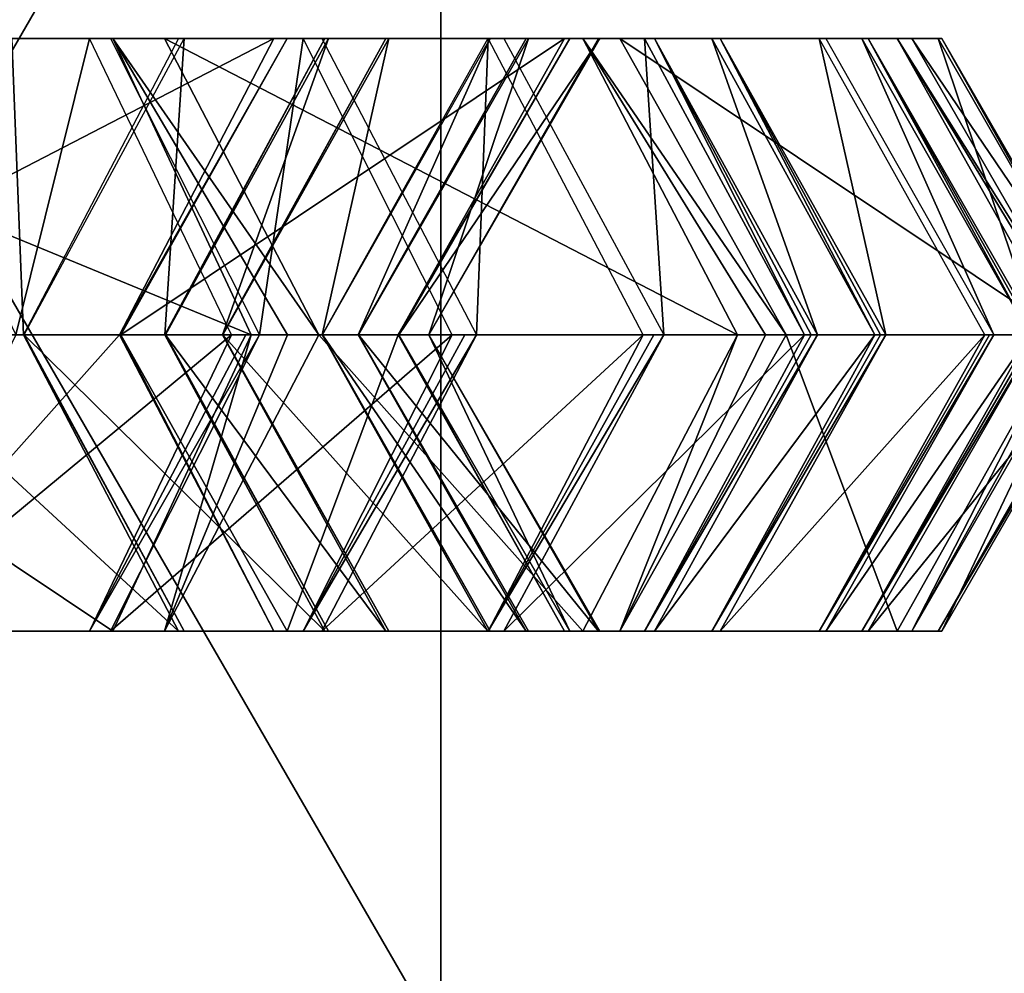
# Model space of a CAD drawing. Header units: millimetres. Extents: x -28.2 to 28.2, y -16.2 to 37.5.
# Tile 27 of 37: x 10.6 to 12.7, y 16.1 to 18.2. Entities that reach past the tile are written whole.
import ezdxf

# ---------------------------------------------------------------- set-up
doc = ezdxf.new("R2010")
doc.units = ezdxf.units.MM
doc.header["$LTSCALE"] = 65.185185
for name, color, linetype in [('10', 7, 'CONTINUOUS'), ('304', 7, 'CONTINUOUS'), ('305', 7, 'CONTINUOUS'), ('306', 7, 'CONTINUOUS'), ('307', 7, 'CONTINUOUS'), ('308', 7, 'CONTINUOUS'), ('309', 7, 'CONTINUOUS'), ('310', 7, 'CONTINUOUS'), ('311', 7, 'CONTINUOUS'), ('312', 7, 'CONTINUOUS'), ('313', 7, 'CONTINUOUS'), ('314', 7, 'CONTINUOUS'), ('315', 7, 'CONTINUOUS'), ('316', 7, 'CONTINUOUS'), ('317', 7, 'CONTINUOUS'), ('318', 7, 'CONTINUOUS'), ('319', 7, 'CONTINUOUS'), ('320', 7, 'CONTINUOUS'), ('321', 7, 'CONTINUOUS'), ('322', 7, 'CONTINUOUS'), ('323', 7, 'CONTINUOUS'), ('324', 7, 'CONTINUOUS'), ('325', 7, 'CONTINUOUS'), ('326', 7, 'CONTINUOUS'), ('327', 7, 'CONTINUOUS'), ('328', 7, 'CONTINUOUS'), ('329', 7, 'CONTINUOUS'), ('330', 7, 'CONTINUOUS'), ('331', 7, 'CONTINUOUS'), ('332', 7, 'CONTINUOUS'), ('333', 7, 'CONTINUOUS'), ('334', 7, 'CONTINUOUS'), ('335', 7, 'CONTINUOUS'), ('336', 7, 'CONTINUOUS'), ('337', 7, 'CONTINUOUS'), ('338', 7, 'CONTINUOUS'), ('339', 7, 'CONTINUOUS'), ('340', 7, 'CONTINUOUS'), ('341', 7, 'CONTINUOUS'), ('342', 7, 'CONTINUOUS'), ('343', 7, 'CONTINUOUS'), ('344', 7, 'CONTINUOUS'), ('345', 7, 'CONTINUOUS'), ('8', 7, 'CONTINUOUS')]:
    doc.layers.add(name, color=color, linetype=linetype)

msp = doc.modelspace()

# ---------------------------------------------------------------- linework, layer by layer
at = {"layer": '10', "color": 7, "linetype": 'CONTINUOUS'}
for points in [[(11.5, 19.8), (11.5, 16), (9.3037, 16, -6.7596), (11.5, 19.8)], [(9.3037, 19.8, -6.7596), (11.5, 19.8), (9.3037, 16, -6.7596), (9.3037, 19.8, -6.7596)]]:
    msp.add_3dface(points, dxfattribs=at)
at = {"layer": '304', "linetype": 'CONTINUOUS'}
for points in [[(10.7299, 18.1995, 6.6503), (10.1062, 18.1995, 6.2337), (10.2567, 18.1995, 7.3588), (10.7299, 18.1995, 6.6503)], [(10.5685, 17.55, 7.5671), (10.7299, 18.1995, 6.6503), (10.2567, 18.1995, 7.3588), (10.5685, 17.55, 7.5671)], [(10.7299, 18.1995, 6.6503), (10.5685, 17.55, 7.5671), (11.0417, 17.55, 6.8586), (10.7299, 18.1995, 6.6503)]]:
    msp.add_3dface(points, dxfattribs=at)
at = {"layer": '305', "linetype": 'CONTINUOUS'}
for points in [[(10.5685, 17.55, 7.5671), (10.2567, 16.9005, 7.3588), (11.0417, 17.55, 6.8586), (10.5685, 17.55, 7.5671)], [(11.0417, 17.55, 6.8586), (10.2567, 16.9005, 7.3588), (10.7299, 16.9005, 6.6503), (11.0417, 17.55, 6.8586)], [(10.2567, 16.9005, 7.3588), (9.633, 16.9005, 6.9422), (10.7299, 16.9005, 6.6503), (10.2567, 16.9005, 7.3588)], [(10.7299, 16.9005, 6.6503), (9.633, 16.9005, 6.9422), (10.1062, 16.9005, 6.2337), (10.7299, 16.9005, 6.6503)]]:
    msp.add_3dface(points, dxfattribs=at)
at = {"layer": '306', "linetype": 'CONTINUOUS'}
for points in [[(11.1027, 17.55, 6.7595), (10.7299, 16.9005, 6.6503), (10.7761, 16.9005, 6.5752), (11.1027, 17.55, 6.7595)], [(11.0731, 17.55, 6.8096), (10.7299, 16.9005, 6.6503), (11.1027, 17.55, 6.7595), (11.0731, 17.55, 6.8096)], [(11.0417, 17.55, 6.8586), (10.7299, 16.9005, 6.6503), (11.0731, 17.55, 6.8096), (11.0417, 17.55, 6.8586)], [(10.7761, 16.9005, 6.5752), (10.1062, 16.9005, 6.2337), (10.123, 16.9005, 6.2065), (10.7761, 16.9005, 6.5752)], [(10.7299, 16.9005, 6.6503), (10.1062, 16.9005, 6.2337), (10.7761, 16.9005, 6.5752), (10.7299, 16.9005, 6.6503)]]:
    msp.add_3dface(points, dxfattribs=at)
at = {"layer": '307', "linetype": 'CONTINUOUS'}
for points in [[(10.7761, 18.1995, 6.5752), (10.5454, 18.1995, 5.458), (10.123, 18.1995, 6.2065), (10.7761, 18.1995, 6.5752)], [(11.1986, 18.1995, 5.8266), (10.5454, 18.1995, 5.458), (10.7761, 18.1995, 6.5752), (11.1986, 18.1995, 5.8266)], [(11.1027, 17.55, 6.7595), (11.1986, 18.1995, 5.8266), (10.7761, 18.1995, 6.5752), (11.1027, 17.55, 6.7595)], [(11.1986, 18.1995, 5.8266), (11.1027, 17.55, 6.7595), (11.5251, 17.55, 6.011), (11.1986, 18.1995, 5.8266)]]:
    msp.add_3dface(points, dxfattribs=at)
at = {"layer": '308', "linetype": 'CONTINUOUS'}
for points in [[(11.5251, 17.55, 6.011), (10.7761, 16.9005, 6.5752), (11.1986, 16.9005, 5.8266), (11.5251, 17.55, 6.011)], [(11.1027, 17.55, 6.7595), (10.7761, 16.9005, 6.5752), (11.5251, 17.55, 6.011), (11.1027, 17.55, 6.7595)], [(11.1986, 16.9005, 5.8266), (10.123, 16.9005, 6.2065), (10.5454, 16.9005, 5.458), (11.1986, 16.9005, 5.8266)], [(10.7761, 16.9005, 6.5752), (10.123, 16.9005, 6.2065), (11.1986, 16.9005, 5.8266), (10.7761, 16.9005, 6.5752)]]:
    msp.add_3dface(points, dxfattribs=at)
at = {"layer": '309', "linetype": 'CONTINUOUS'}
for points in [[(11.5785, 17.55, 5.9075), (11.1986, 16.9005, 5.8266), (11.239, 16.9005, 5.7483), (11.5785, 17.55, 5.9075)], [(11.5528, 17.55, 5.9598), (11.1986, 16.9005, 5.8266), (11.5785, 17.55, 5.9075), (11.5528, 17.55, 5.9598)], [(11.5251, 17.55, 6.011), (11.1986, 16.9005, 5.8266), (11.5528, 17.55, 5.9598), (11.5251, 17.55, 6.011)], [(11.239, 16.9005, 5.7483), (10.5454, 16.9005, 5.458), (10.56, 16.9005, 5.4297), (11.239, 16.9005, 5.7483)], [(11.1986, 16.9005, 5.8266), (10.5454, 16.9005, 5.458), (11.239, 16.9005, 5.7483), (11.1986, 16.9005, 5.8266)]]:
    msp.add_3dface(points, dxfattribs=at)
at = {"layer": '310', "linetype": 'CONTINUOUS'}
for points in [[(10.5856, 17.55, 4.4923), (10.2205, 17.55, 5.2704), (10.56, 18.1995, 5.4297), (10.5856, 17.55, 4.4923)], [(10.9251, 18.1995, 4.6516), (10.5856, 17.55, 4.4923), (10.56, 18.1995, 5.4297), (10.9251, 18.1995, 4.6516)], [(11.239, 18.1995, 5.7483), (10.9251, 18.1995, 4.6516), (10.56, 18.1995, 5.4297), (11.239, 18.1995, 5.7483)], [(11.6041, 18.1995, 4.9702), (10.9251, 18.1995, 4.6516), (11.239, 18.1995, 5.7483), (11.6041, 18.1995, 4.9702)], [(11.5785, 17.55, 5.9075), (11.6041, 18.1995, 4.9702), (11.239, 18.1995, 5.7483), (11.5785, 17.55, 5.9075)], [(11.6041, 18.1995, 4.9702), (11.5785, 17.55, 5.9075), (11.9436, 17.55, 5.1294), (11.6041, 18.1995, 4.9702)]]:
    msp.add_3dface(points, dxfattribs=at)
at = {"layer": '311', "linetype": 'CONTINUOUS'}
for points in [[(10.2205, 17.55, 5.2704), (10.5856, 17.55, 4.4923), (10.9251, 16.9005, 4.6516), (10.2205, 17.55, 5.2704)], [(10.56, 16.9005, 5.4297), (10.2205, 17.55, 5.2704), (10.9251, 16.9005, 4.6516), (10.56, 16.9005, 5.4297)], [(11.9436, 17.55, 5.1294), (11.239, 16.9005, 5.7483), (11.6041, 16.9005, 4.9702), (11.9436, 17.55, 5.1294)], [(11.5785, 17.55, 5.9075), (11.239, 16.9005, 5.7483), (11.9436, 17.55, 5.1294), (11.5785, 17.55, 5.9075)], [(11.6041, 16.9005, 4.9702), (10.56, 16.9005, 5.4297), (10.9251, 16.9005, 4.6516), (11.6041, 16.9005, 4.9702)], [(11.239, 16.9005, 5.7483), (10.56, 16.9005, 5.4297), (11.6041, 16.9005, 4.9702), (11.239, 16.9005, 5.7483)]]:
    msp.add_3dface(points, dxfattribs=at)
at = {"layer": '312', "linetype": 'CONTINUOUS'}
for points in [[(10.9376, 16.9005, 4.6222), (10.5856, 17.55, 4.4923), (10.5864, 17.55, 4.4906), (10.9376, 16.9005, 4.6222)], [(10.9251, 16.9005, 4.6516), (10.5856, 17.55, 4.4923), (10.9376, 16.9005, 4.6222), (10.9251, 16.9005, 4.6516)], [(10.5871, 17.55, 4.4888), (10.9376, 16.9005, 4.6222), (10.5864, 17.55, 4.4906), (10.5871, 17.55, 4.4888)], [(11.989, 17.55, 5.0223), (11.6041, 16.9005, 4.9702), (11.6385, 16.9005, 4.8889), (11.989, 17.55, 5.0223)], [(11.9673, 17.55, 5.0763), (11.6041, 16.9005, 4.9702), (11.989, 17.55, 5.0223), (11.9673, 17.55, 5.0763)], [(11.9436, 17.55, 5.1294), (11.6041, 16.9005, 4.9702), (11.9673, 17.55, 5.0763), (11.9436, 17.55, 5.1294)], [(11.6385, 16.9005, 4.8889), (10.9251, 16.9005, 4.6516), (10.9376, 16.9005, 4.6222), (11.6385, 16.9005, 4.8889)], [(11.6041, 16.9005, 4.9702), (10.9251, 16.9005, 4.6516), (11.6385, 16.9005, 4.8889), (11.6041, 16.9005, 4.9702)]]:
    msp.add_3dface(points, dxfattribs=at)
at = {"layer": '313', "linetype": 'CONTINUOUS'}
for points in [[(10.8955, 17.55, 3.6785), (10.5871, 17.55, 4.4888), (10.9376, 18.1995, 4.6222), (10.8955, 17.55, 3.6785)], [(11.246, 18.1995, 3.8119), (10.8955, 17.55, 3.6785), (10.9376, 18.1995, 4.6222), (11.246, 18.1995, 3.8119)], [(11.6385, 18.1995, 4.8889), (11.246, 18.1995, 3.8119), (10.9376, 18.1995, 4.6222), (11.6385, 18.1995, 4.8889)], [(11.9469, 18.1995, 4.0786), (11.246, 18.1995, 3.8119), (11.6385, 18.1995, 4.8889), (11.9469, 18.1995, 4.0786)], [(11.989, 17.55, 5.0223), (11.9469, 18.1995, 4.0786), (11.6385, 18.1995, 4.8889), (11.989, 17.55, 5.0223)], [(11.9469, 18.1995, 4.0786), (11.989, 17.55, 5.0223), (12.2974, 17.55, 4.212), (11.9469, 18.1995, 4.0786)]]:
    msp.add_3dface(points, dxfattribs=at)
at = {"layer": '314', "linetype": 'CONTINUOUS'}
for points in [[(10.9376, 16.9005, 4.6222), (10.5871, 17.55, 4.4888), (11.246, 16.9005, 3.8119), (10.9376, 16.9005, 4.6222)], [(10.5871, 17.55, 4.4888), (10.8955, 17.55, 3.6785), (11.246, 16.9005, 3.8119), (10.5871, 17.55, 4.4888)], [(11.989, 17.55, 5.0223), (11.6385, 16.9005, 4.8889), (12.2974, 17.55, 4.212), (11.989, 17.55, 5.0223)], [(12.2974, 17.55, 4.212), (11.6385, 16.9005, 4.8889), (11.9469, 16.9005, 4.0786), (12.2974, 17.55, 4.212)], [(11.9469, 16.9005, 4.0786), (10.9376, 16.9005, 4.6222), (11.246, 16.9005, 3.8119), (11.9469, 16.9005, 4.0786)], [(11.6385, 16.9005, 4.8889), (10.9376, 16.9005, 4.6222), (11.9469, 16.9005, 4.0786), (11.6385, 16.9005, 4.8889)]]:
    msp.add_3dface(points, dxfattribs=at)
at = {"layer": '315', "linetype": 'CONTINUOUS'}
for points in [[(10.8955, 17.55, 3.6785), (11.246, 18.1995, 3.8119), (10.8964, 17.55, 3.6758), (10.8955, 17.55, 3.6785)], [(10.8964, 17.55, 3.6758), (11.246, 18.1995, 3.8119), (11.2538, 18.1995, 3.7893), (10.8964, 17.55, 3.6758)], [(11.246, 18.1995, 3.8119), (11.9469, 18.1995, 4.0786), (11.2538, 18.1995, 3.7893), (11.246, 18.1995, 3.8119)], [(11.2538, 18.1995, 3.7893), (11.9469, 18.1995, 4.0786), (11.9687, 18.1995, 4.0161), (11.2538, 18.1995, 3.7893)], [(11.9469, 18.1995, 4.0786), (12.2974, 17.55, 4.212), (11.9687, 18.1995, 4.0161), (11.9469, 18.1995, 4.0786)], [(11.9687, 18.1995, 4.0161), (12.2974, 17.55, 4.212), (12.3123, 17.55, 4.171), (11.9687, 18.1995, 4.0161)], [(12.3261, 17.55, 4.1296), (11.9687, 18.1995, 4.0161), (12.3123, 17.55, 4.171), (12.3261, 17.55, 4.1296)]]:
    msp.add_3dface(points, dxfattribs=at)
at = {"layer": '316', "linetype": 'CONTINUOUS'}
for points in [[(10.8955, 17.55, 3.6785), (10.8964, 17.55, 3.6758), (11.2538, 16.9005, 3.7893), (10.8955, 17.55, 3.6785)], [(11.246, 16.9005, 3.8119), (10.8955, 17.55, 3.6785), (11.2538, 16.9005, 3.7893), (11.246, 16.9005, 3.8119)], [(12.3261, 17.55, 4.1296), (11.9469, 16.9005, 4.0786), (11.9687, 16.9005, 4.0161), (12.3261, 17.55, 4.1296)], [(11.9469, 16.9005, 4.0786), (12.3261, 17.55, 4.1296), (12.3123, 17.55, 4.171), (11.9469, 16.9005, 4.0786)], [(12.2974, 17.55, 4.212), (11.9469, 16.9005, 4.0786), (12.3123, 17.55, 4.171), (12.2974, 17.55, 4.212)], [(11.9687, 16.9005, 4.0161), (11.246, 16.9005, 3.8119), (11.2538, 16.9005, 3.7893), (11.9687, 16.9005, 4.0161)], [(11.9469, 16.9005, 4.0786), (11.246, 16.9005, 3.8119), (11.9687, 16.9005, 4.0161), (11.9469, 16.9005, 4.0786)]]:
    msp.add_3dface(points, dxfattribs=at)
at = {"layer": '317', "linetype": 'CONTINUOUS'}
for points in [[(10.8964, 17.55, 3.6758), (11.2538, 18.1995, 3.7893), (11.0219, 17.55, 3.2805), (10.8964, 17.55, 3.6758)], [(11.0219, 17.55, 3.2805), (11.2538, 18.1995, 3.7893), (11.3793, 18.1995, 3.3939), (11.0219, 17.55, 3.2805)], [(11.2538, 18.1995, 3.7893), (11.9687, 18.1995, 4.0161), (11.3793, 18.1995, 3.3939), (11.2538, 18.1995, 3.7893)], [(11.3793, 18.1995, 3.3939), (11.9687, 18.1995, 4.0161), (12.0942, 18.1995, 3.6208), (11.3793, 18.1995, 3.3939)], [(11.9687, 18.1995, 4.0161), (12.3261, 17.55, 4.1296), (12.0942, 18.1995, 3.6208), (11.9687, 18.1995, 4.0161)], [(12.0942, 18.1995, 3.6208), (12.3261, 17.55, 4.1296), (12.4516, 17.55, 3.7342), (12.0942, 18.1995, 3.6208)]]:
    msp.add_3dface(points, dxfattribs=at)
at = {"layer": '318', "linetype": 'CONTINUOUS'}
for points in [[(10.8964, 17.55, 3.6758), (11.0219, 17.55, 3.2805), (11.3793, 16.9005, 3.3939), (10.8964, 17.55, 3.6758)], [(11.2538, 16.9005, 3.7893), (10.8964, 17.55, 3.6758), (11.3793, 16.9005, 3.3939), (11.2538, 16.9005, 3.7893)], [(12.4516, 17.55, 3.7342), (11.9687, 16.9005, 4.0161), (12.0942, 16.9005, 3.6208), (12.4516, 17.55, 3.7342)], [(12.3261, 17.55, 4.1296), (11.9687, 16.9005, 4.0161), (12.4516, 17.55, 3.7342), (12.3261, 17.55, 4.1296)], [(12.0942, 16.9005, 3.6208), (11.2538, 16.9005, 3.7893), (11.3793, 16.9005, 3.3939), (12.0942, 16.9005, 3.6208)], [(11.9687, 16.9005, 4.0161), (11.2538, 16.9005, 3.7893), (12.0942, 16.9005, 3.6208), (11.9687, 16.9005, 4.0161)]]:
    msp.add_3dface(points, dxfattribs=at)
at = {"layer": '319', "linetype": 'CONTINUOUS'}
for points in [[(11.0219, 17.55, 3.2805), (11.3793, 18.1995, 3.3939), (11.0227, 17.55, 3.2777), (11.0219, 17.55, 3.2805)], [(11.0227, 17.55, 3.2777), (11.3793, 18.1995, 3.3939), (11.3859, 18.1995, 3.3709), (11.0227, 17.55, 3.2777)], [(11.3793, 18.1995, 3.3939), (12.0942, 18.1995, 3.6208), (11.3859, 18.1995, 3.3709), (11.3793, 18.1995, 3.3939)], [(11.3859, 18.1995, 3.3709), (12.0942, 18.1995, 3.6208), (12.1124, 18.1995, 3.5572), (11.3859, 18.1995, 3.3709)], [(12.0942, 18.1995, 3.6208), (12.4516, 17.55, 3.7342), (12.1124, 18.1995, 3.5572), (12.0942, 18.1995, 3.6208)], [(12.4757, 17.55, 3.6503), (12.1124, 18.1995, 3.5572), (12.4642, 17.55, 3.6924), (12.4757, 17.55, 3.6503)], [(12.1124, 18.1995, 3.5572), (12.4516, 17.55, 3.7342), (12.4642, 17.55, 3.6924), (12.1124, 18.1995, 3.5572)]]:
    msp.add_3dface(points, dxfattribs=at)
at = {"layer": '320', "linetype": 'CONTINUOUS'}
for points in [[(11.0219, 17.55, 3.2805), (11.0227, 17.55, 3.2777), (11.3859, 16.9005, 3.3709), (11.0219, 17.55, 3.2805)], [(11.3793, 16.9005, 3.3939), (11.0219, 17.55, 3.2805), (11.3859, 16.9005, 3.3709), (11.3793, 16.9005, 3.3939)], [(12.4757, 17.55, 3.6503), (12.0942, 16.9005, 3.6208), (12.1124, 16.9005, 3.5572), (12.4757, 17.55, 3.6503)], [(12.4516, 17.55, 3.7342), (12.0942, 16.9005, 3.6208), (12.4642, 17.55, 3.6924), (12.4516, 17.55, 3.7342)], [(12.0942, 16.9005, 3.6208), (12.4757, 17.55, 3.6503), (12.4642, 17.55, 3.6924), (12.0942, 16.9005, 3.6208)], [(12.1124, 16.9005, 3.5572), (11.3793, 16.9005, 3.3939), (11.3859, 16.9005, 3.3709), (12.1124, 16.9005, 3.5572)], [(12.0942, 16.9005, 3.6208), (11.3793, 16.9005, 3.3939), (12.1124, 16.9005, 3.5572), (12.0942, 16.9005, 3.6208)]]:
    msp.add_3dface(points, dxfattribs=at)
at = {"layer": '321', "linetype": 'CONTINUOUS'}
for points in [[(11.0227, 17.55, 3.2777), (11.3859, 18.1995, 3.3709), (11.2399, 17.55, 2.4306), (11.0227, 17.55, 3.2777)], [(11.2399, 17.55, 2.4306), (11.3859, 18.1995, 3.3709), (11.6031, 18.1995, 2.5238), (11.2399, 17.55, 2.4306)], [(11.3859, 18.1995, 3.3709), (12.1124, 18.1995, 3.5572), (11.6031, 18.1995, 2.5238), (11.3859, 18.1995, 3.3709)], [(11.6031, 18.1995, 2.5238), (12.1124, 18.1995, 3.5572), (12.3296, 18.1995, 2.71), (11.6031, 18.1995, 2.5238)], [(12.1124, 18.1995, 3.5572), (12.4757, 17.55, 3.6503), (12.3296, 18.1995, 2.71), (12.1124, 18.1995, 3.5572)], [(12.3296, 18.1995, 2.71), (12.4757, 17.55, 3.6503), (12.6929, 17.55, 2.8032), (12.3296, 18.1995, 2.71)]]:
    msp.add_3dface(points, dxfattribs=at)
at = {"layer": '322', "linetype": 'CONTINUOUS'}
for points in [[(11.3859, 16.9005, 3.3709), (11.0227, 17.55, 3.2777), (11.6031, 16.9005, 2.5238), (11.3859, 16.9005, 3.3709)], [(11.0227, 17.55, 3.2777), (11.2399, 17.55, 2.4306), (11.6031, 16.9005, 2.5238), (11.0227, 17.55, 3.2777)], [(12.6929, 17.55, 2.8032), (12.1124, 16.9005, 3.5572), (12.3296, 16.9005, 2.71), (12.6929, 17.55, 2.8032)], [(12.4757, 17.55, 3.6503), (12.1124, 16.9005, 3.5572), (12.6929, 17.55, 2.8032), (12.4757, 17.55, 3.6503)], [(12.1124, 16.9005, 3.5572), (11.3859, 16.9005, 3.3709), (12.3296, 16.9005, 2.71), (12.1124, 16.9005, 3.5572)], [(12.3296, 16.9005, 2.71), (11.3859, 16.9005, 3.3709), (11.6031, 16.9005, 2.5238), (12.3296, 16.9005, 2.71)]]:
    msp.add_3dface(points, dxfattribs=at)
at = {"layer": '323', "linetype": 'CONTINUOUS'}
for points in [[(11.2405, 17.55, 2.4279), (11.6084, 16.9005, 2.5004), (11.2399, 17.55, 2.4306), (11.2405, 17.55, 2.4279)], [(11.6031, 16.9005, 2.5238), (11.2399, 17.55, 2.4306), (11.6084, 16.9005, 2.5004), (11.6031, 16.9005, 2.5238)], [(12.6929, 17.55, 2.8032), (12.3296, 16.9005, 2.71), (12.7031, 17.55, 2.7608), (12.6929, 17.55, 2.8032)], [(12.7031, 17.55, 2.7608), (12.3296, 16.9005, 2.71), (12.7122, 17.55, 2.7181), (12.7031, 17.55, 2.7608)], [(12.7122, 17.55, 2.7181), (12.3296, 16.9005, 2.71), (12.3442, 16.9005, 2.6455), (12.7122, 17.55, 2.7181)], [(12.3296, 16.9005, 2.71), (11.6031, 16.9005, 2.5238), (12.3442, 16.9005, 2.6455), (12.3296, 16.9005, 2.71)], [(12.3442, 16.9005, 2.6455), (11.6031, 16.9005, 2.5238), (11.6084, 16.9005, 2.5004), (12.3442, 16.9005, 2.6455)]]:
    msp.add_3dface(points, dxfattribs=at)
at = {"layer": '324', "linetype": 'CONTINUOUS'}
for points in [[(11.3193, 17.55, 2.0283), (11.2405, 17.55, 2.4279), (11.6084, 18.1995, 2.5004), (11.3193, 17.55, 2.0283)], [(11.6872, 18.1995, 2.1008), (11.3193, 17.55, 2.0283), (11.6084, 18.1995, 2.5004), (11.6872, 18.1995, 2.1008)], [(12.3442, 18.1995, 2.6455), (11.6872, 18.1995, 2.1008), (11.6084, 18.1995, 2.5004), (12.3442, 18.1995, 2.6455)], [(12.423, 18.1995, 2.2459), (11.6872, 18.1995, 2.1008), (12.3442, 18.1995, 2.6455), (12.423, 18.1995, 2.2459)], [(12.7122, 17.55, 2.7181), (12.423, 18.1995, 2.2459), (12.3442, 18.1995, 2.6455), (12.7122, 17.55, 2.7181)], [(12.423, 18.1995, 2.2459), (12.7122, 17.55, 2.7181), (12.791, 17.55, 2.3185), (12.423, 18.1995, 2.2459)]]:
    msp.add_3dface(points, dxfattribs=at)
at = {"layer": '325', "linetype": 'CONTINUOUS'}
for points in [[(11.2405, 17.55, 2.4279), (11.3193, 17.55, 2.0283), (11.6872, 16.9005, 2.1008), (11.2405, 17.55, 2.4279)], [(11.6084, 16.9005, 2.5004), (11.2405, 17.55, 2.4279), (11.6872, 16.9005, 2.1008), (11.6084, 16.9005, 2.5004)], [(12.791, 17.55, 2.3185), (12.3442, 16.9005, 2.6455), (12.423, 16.9005, 2.2459), (12.791, 17.55, 2.3185)], [(12.7122, 17.55, 2.7181), (12.3442, 16.9005, 2.6455), (12.791, 17.55, 2.3185), (12.7122, 17.55, 2.7181)], [(12.423, 16.9005, 2.2459), (11.6084, 16.9005, 2.5004), (11.6872, 16.9005, 2.1008), (12.423, 16.9005, 2.2459)], [(12.3442, 16.9005, 2.6455), (11.6084, 16.9005, 2.5004), (12.423, 16.9005, 2.2459), (12.3442, 16.9005, 2.6455)]]:
    msp.add_3dface(points, dxfattribs=at)
at = {"layer": '326', "linetype": 'CONTINUOUS'}
for points in [[(11.3193, 17.55, 2.0283), (11.6872, 18.1995, 2.1008), (11.3196, 17.55, 2.0264), (11.3193, 17.55, 2.0283)], [(11.3196, 17.55, 2.0264), (11.6872, 18.1995, 2.1008), (11.3199, 17.55, 2.0246), (11.3196, 17.55, 2.0264)], [(11.3199, 17.55, 2.0246), (11.6872, 18.1995, 2.1008), (11.6922, 18.1995, 2.0693), (11.3199, 17.55, 2.0246)], [(11.6872, 18.1995, 2.1008), (12.423, 18.1995, 2.2459), (11.6922, 18.1995, 2.0693), (11.6872, 18.1995, 2.1008)], [(11.6922, 18.1995, 2.0693), (12.423, 18.1995, 2.2459), (12.4368, 18.1995, 2.1588), (11.6922, 18.1995, 2.0693)], [(12.423, 18.1995, 2.2459), (12.791, 17.55, 2.3185), (12.4368, 18.1995, 2.1588), (12.423, 18.1995, 2.2459)], [(12.4368, 18.1995, 2.1588), (12.791, 17.55, 2.3185), (12.8011, 17.55, 2.2612), (12.4368, 18.1995, 2.1588)], [(12.8092, 17.55, 2.2035), (12.4368, 18.1995, 2.1588), (12.8011, 17.55, 2.2612), (12.8092, 17.55, 2.2035)]]:
    msp.add_3dface(points, dxfattribs=at)
at = {"layer": '327', "linetype": 'CONTINUOUS'}
for points in [[(11.6872, 16.9005, 2.1008), (11.3193, 17.55, 2.0283), (11.6922, 16.9005, 2.0693), (11.6872, 16.9005, 2.1008)], [(11.3193, 17.55, 2.0283), (11.3196, 17.55, 2.0264), (11.6922, 16.9005, 2.0693), (11.3193, 17.55, 2.0283)], [(11.3196, 17.55, 2.0264), (11.3199, 17.55, 2.0246), (11.6922, 16.9005, 2.0693), (11.3196, 17.55, 2.0264)], [(12.8092, 17.55, 2.2035), (12.423, 16.9005, 2.2459), (12.4368, 16.9005, 2.1588), (12.8092, 17.55, 2.2035)], [(12.423, 16.9005, 2.2459), (12.8092, 17.55, 2.2035), (12.8011, 17.55, 2.2612), (12.423, 16.9005, 2.2459)], [(12.791, 17.55, 2.3185), (12.423, 16.9005, 2.2459), (12.8011, 17.55, 2.2612), (12.791, 17.55, 2.3185)], [(12.4368, 16.9005, 2.1588), (11.6872, 16.9005, 2.1008), (11.6922, 16.9005, 2.0693), (12.4368, 16.9005, 2.1588)], [(12.423, 16.9005, 2.2459), (11.6872, 16.9005, 2.1008), (12.4368, 16.9005, 2.1588), (12.423, 16.9005, 2.2459)]]:
    msp.add_3dface(points, dxfattribs=at)
at = {"layer": '328', "linetype": 'CONTINUOUS'}
for points in [[(11.3199, 17.55, 2.0246), (11.6922, 18.1995, 2.0693), (11.4737, 17.55, 0.745), (11.3199, 17.55, 2.0246)], [(11.4737, 17.55, 0.745), (11.6922, 18.1995, 2.0693), (11.846, 18.1995, 0.7897), (11.4737, 17.55, 0.745)], [(11.6922, 18.1995, 2.0693), (12.4368, 18.1995, 2.1588), (11.846, 18.1995, 0.7897), (11.6922, 18.1995, 2.0693)], [(11.846, 18.1995, 0.7897), (12.4368, 18.1995, 2.1588), (12.5906, 18.1995, 0.8792), (11.846, 18.1995, 0.7897)], [(12.4368, 18.1995, 2.1588), (12.8092, 17.55, 2.2035), (12.5906, 18.1995, 0.8792), (12.4368, 18.1995, 2.1588)], [(12.5906, 18.1995, 0.8792), (12.8092, 17.55, 2.2035), (12.9629, 17.55, 0.924), (12.5906, 18.1995, 0.8792)]]:
    msp.add_3dface(points, dxfattribs=at)
at = {"layer": '329', "linetype": 'CONTINUOUS'}
for points in [[(11.3199, 17.55, 2.0246), (11.4737, 17.55, 0.745), (11.846, 16.9005, 0.7897), (11.3199, 17.55, 2.0246)], [(11.6922, 16.9005, 2.0693), (11.3199, 17.55, 2.0246), (11.846, 16.9005, 0.7897), (11.6922, 16.9005, 2.0693)], [(12.8092, 17.55, 2.2035), (12.4368, 16.9005, 2.1588), (12.9629, 17.55, 0.924), (12.8092, 17.55, 2.2035)], [(12.9629, 17.55, 0.924), (12.4368, 16.9005, 2.1588), (12.5906, 16.9005, 0.8792), (12.9629, 17.55, 0.924)], [(12.5906, 16.9005, 0.8792), (11.6922, 16.9005, 2.0693), (11.846, 16.9005, 0.7897), (12.5906, 16.9005, 0.8792)], [(12.4368, 16.9005, 2.1588), (11.6922, 16.9005, 2.0693), (12.5906, 16.9005, 0.8792), (12.4368, 16.9005, 2.1588)]]:
    msp.add_3dface(points, dxfattribs=at)
at = {"layer": '330', "linetype": 'CONTINUOUS'}
for points in [[(11.4737, 17.55, 0.745), (11.846, 18.1995, 0.7897), (11.474, 17.55, 0.7413), (11.4737, 17.55, 0.745)], [(11.474, 17.55, 0.7413), (11.846, 18.1995, 0.7897), (11.474, 17.55, 0.7375), (11.474, 17.55, 0.7413)], [(11.474, 17.55, 0.7375), (11.846, 18.1995, 0.7897), (11.8488, 18.1995, 0.726), (11.474, 17.55, 0.7375)], [(11.846, 18.1995, 0.7897), (12.5906, 18.1995, 0.8792), (11.8488, 18.1995, 0.726), (11.846, 18.1995, 0.7897)], [(11.8488, 18.1995, 0.726), (12.5906, 18.1995, 0.8792), (12.5985, 18.1995, 0.7031), (11.8488, 18.1995, 0.726)], [(12.5906, 18.1995, 0.8792), (12.9629, 17.55, 0.924), (12.5985, 18.1995, 0.7031), (12.5906, 18.1995, 0.8792)], [(12.5985, 18.1995, 0.7031), (12.9629, 17.55, 0.924), (12.9725, 17.55, 0.808), (12.5985, 18.1995, 0.7031)], [(12.9733, 17.55, 0.6917), (12.5985, 18.1995, 0.7031), (12.9725, 17.55, 0.808), (12.9733, 17.55, 0.6917)]]:
    msp.add_3dface(points, dxfattribs=at)
at = {"layer": '331', "linetype": 'CONTINUOUS'}
for points in [[(11.846, 16.9005, 0.7897), (11.4737, 17.55, 0.745), (11.8488, 16.9005, 0.726), (11.846, 16.9005, 0.7897)], [(11.4737, 17.55, 0.745), (11.474, 17.55, 0.7413), (11.8488, 16.9005, 0.726), (11.4737, 17.55, 0.745)], [(11.474, 17.55, 0.7413), (11.474, 17.55, 0.7375), (11.8488, 16.9005, 0.726), (11.474, 17.55, 0.7413)], [(12.9629, 17.55, 0.924), (12.5906, 16.9005, 0.8792), (12.9725, 17.55, 0.808), (12.9629, 17.55, 0.924)], [(12.5906, 16.9005, 0.8792), (12.9733, 17.55, 0.6917), (12.9725, 17.55, 0.808), (12.5906, 16.9005, 0.8792)], [(12.9733, 17.55, 0.6917), (12.5906, 16.9005, 0.8792), (12.5985, 16.9005, 0.7031), (12.9733, 17.55, 0.6917)], [(12.5906, 16.9005, 0.8792), (11.846, 16.9005, 0.7897), (12.5985, 16.9005, 0.7031), (12.5906, 16.9005, 0.8792)], [(12.5985, 16.9005, 0.7031), (11.846, 16.9005, 0.7897), (11.8488, 16.9005, 0.726), (12.5985, 16.9005, 0.7031)]]:
    msp.add_3dface(points, dxfattribs=at)
at = {"layer": '332', "linetype": 'CONTINUOUS'}
for points in [[(11.4082, 17.55, -1.4146), (11.8488, 18.1995, 0.726), (11.783, 18.1995, -1.426), (11.4082, 17.55, -1.4146)], [(11.474, 17.55, 0.7375), (11.8488, 18.1995, 0.726), (11.4082, 17.55, -1.4146), (11.474, 17.55, 0.7375)], [(11.8488, 18.1995, 0.726), (12.5985, 18.1995, 0.7031), (11.783, 18.1995, -1.426), (11.8488, 18.1995, 0.726)], [(11.783, 18.1995, -1.426), (12.5985, 18.1995, 0.7031), (12.5326, 18.1995, -1.449), (11.783, 18.1995, -1.426)], [(12.5985, 18.1995, 0.7031), (12.9733, 17.55, 0.6917), (12.5326, 18.1995, -1.449), (12.5985, 18.1995, 0.7031)], [(12.5326, 18.1995, -1.449), (12.9733, 17.55, 0.6917), (12.9075, 17.55, -1.4604), (12.5326, 18.1995, -1.449)]]:
    msp.add_3dface(points, dxfattribs=at)
at = {"layer": '333', "linetype": 'CONTINUOUS'}
for points in [[(11.474, 17.55, 0.7375), (11.4082, 17.55, -1.4146), (11.783, 16.9005, -1.426), (11.474, 17.55, 0.7375)], [(11.8488, 16.9005, 0.726), (11.474, 17.55, 0.7375), (11.783, 16.9005, -1.426), (11.8488, 16.9005, 0.726)], [(12.9075, 17.55, -1.4604), (12.5985, 16.9005, 0.7031), (12.5326, 16.9005, -1.449), (12.9075, 17.55, -1.4604)], [(12.9733, 17.55, 0.6917), (12.5985, 16.9005, 0.7031), (12.9075, 17.55, -1.4604), (12.9733, 17.55, 0.6917)], [(12.5326, 16.9005, -1.449), (11.8488, 16.9005, 0.726), (11.783, 16.9005, -1.426), (12.5326, 16.9005, -1.449)], [(12.5985, 16.9005, 0.7031), (11.8488, 16.9005, 0.726), (12.5326, 16.9005, -1.449), (12.5985, 16.9005, 0.7031)]]:
    msp.add_3dface(points, dxfattribs=at)
at = {"layer": '334', "linetype": 'CONTINUOUS'}
for points in [[(11.4068, 17.55, -1.4248), (11.783, 18.1995, -1.426), (11.7713, 18.1995, -1.5129), (11.4068, 17.55, -1.4248)], [(11.4077, 17.55, -1.4197), (11.783, 18.1995, -1.426), (11.4068, 17.55, -1.4248), (11.4077, 17.55, -1.4197)], [(11.4082, 17.55, -1.4146), (11.783, 18.1995, -1.426), (11.4077, 17.55, -1.4197), (11.4082, 17.55, -1.4146)], [(11.7713, 18.1995, -1.5129), (12.5326, 18.1995, -1.449), (12.5003, 18.1995, -1.689), (11.7713, 18.1995, -1.5129)], [(11.783, 18.1995, -1.426), (12.5326, 18.1995, -1.449), (11.7713, 18.1995, -1.5129), (11.783, 18.1995, -1.426)], [(12.5003, 18.1995, -1.689), (12.9075, 17.55, -1.4604), (12.8943, 17.55, -1.6198), (12.5003, 18.1995, -1.689)], [(12.5326, 18.1995, -1.449), (12.9075, 17.55, -1.4604), (12.5003, 18.1995, -1.689), (12.5326, 18.1995, -1.449)], [(12.8648, 17.55, -1.7771), (12.5003, 18.1995, -1.689), (12.8943, 17.55, -1.6198), (12.8648, 17.55, -1.7771)]]:
    msp.add_3dface(points, dxfattribs=at)
at = {"layer": '335', "linetype": 'CONTINUOUS'}
for points in [[(11.4077, 17.55, -1.4197), (11.4068, 17.55, -1.4248), (11.7713, 16.9005, -1.5129), (11.4077, 17.55, -1.4197)], [(11.4082, 17.55, -1.4146), (11.4077, 17.55, -1.4197), (11.7713, 16.9005, -1.5129), (11.4082, 17.55, -1.4146)], [(11.783, 16.9005, -1.426), (11.4082, 17.55, -1.4146), (11.7713, 16.9005, -1.5129), (11.783, 16.9005, -1.426)], [(12.8648, 17.55, -1.7771), (12.5326, 16.9005, -1.449), (12.5003, 16.9005, -1.689), (12.8648, 17.55, -1.7771)], [(12.5326, 16.9005, -1.449), (12.8648, 17.55, -1.7771), (12.8943, 17.55, -1.6198), (12.5326, 16.9005, -1.449)], [(12.9075, 17.55, -1.4604), (12.5326, 16.9005, -1.449), (12.8943, 17.55, -1.6198), (12.9075, 17.55, -1.4604)], [(12.5003, 16.9005, -1.689), (11.783, 16.9005, -1.426), (11.7713, 16.9005, -1.5129), (12.5003, 16.9005, -1.689)], [(12.5326, 16.9005, -1.449), (11.783, 16.9005, -1.426), (12.5003, 16.9005, -1.689), (12.5326, 16.9005, -1.449)]]:
    msp.add_3dface(points, dxfattribs=at)
at = {"layer": '336', "linetype": 'CONTINUOUS'}
for points in [[(10.799, 17.55, -3.9403), (11.7713, 18.1995, -1.5129), (11.1636, 18.1995, -4.0283), (10.799, 17.55, -3.9403)], [(11.4068, 17.55, -1.4248), (11.7713, 18.1995, -1.5129), (10.799, 17.55, -3.9403), (11.4068, 17.55, -1.4248)], [(11.1636, 18.1995, -4.0283), (12.5003, 18.1995, -1.689), (11.8926, 18.1995, -4.2045), (11.1636, 18.1995, -4.0283)], [(11.7713, 18.1995, -1.5129), (12.5003, 18.1995, -1.689), (11.1636, 18.1995, -4.0283), (11.7713, 18.1995, -1.5129)], [(11.8926, 18.1995, -4.2045), (12.8648, 17.55, -1.7771), (12.2571, 17.55, -4.2925), (11.8926, 18.1995, -4.2045)], [(12.5003, 18.1995, -1.689), (12.8648, 17.55, -1.7771), (11.8926, 18.1995, -4.2045), (12.5003, 18.1995, -1.689)]]:
    msp.add_3dface(points, dxfattribs=at)
at = {"layer": '337', "linetype": 'CONTINUOUS'}
for points in [[(11.4068, 17.55, -1.4248), (10.799, 17.55, -3.9403), (11.1636, 16.9005, -4.0283), (11.4068, 17.55, -1.4248)], [(11.7713, 16.9005, -1.5129), (11.4068, 17.55, -1.4248), (11.1636, 16.9005, -4.0283), (11.7713, 16.9005, -1.5129)], [(12.2571, 17.55, -4.2925), (12.5003, 16.9005, -1.689), (11.8926, 16.9005, -4.2045), (12.2571, 17.55, -4.2925)], [(12.8648, 17.55, -1.7771), (12.5003, 16.9005, -1.689), (12.2571, 17.55, -4.2925), (12.8648, 17.55, -1.7771)], [(11.8926, 16.9005, -4.2045), (11.7713, 16.9005, -1.5129), (11.1636, 16.9005, -4.0283), (11.8926, 16.9005, -4.2045)], [(12.5003, 16.9005, -1.689), (11.7713, 16.9005, -1.5129), (11.8926, 16.9005, -4.2045), (12.5003, 16.9005, -1.689)]]:
    msp.add_3dface(points, dxfattribs=at)
at = {"layer": '338', "linetype": 'CONTINUOUS'}
for points in [[(10.7956, 17.55, -3.95), (11.1636, 18.1995, -4.0283), (11.1343, 18.1995, -4.1109), (10.7956, 17.55, -3.95)], [(10.7976, 17.55, -3.9452), (11.1636, 18.1995, -4.0283), (10.7956, 17.55, -3.95), (10.7976, 17.55, -3.9452)], [(10.799, 17.55, -3.9403), (11.1636, 18.1995, -4.0283), (10.7976, 17.55, -3.9452), (10.799, 17.55, -3.9403)], [(11.1343, 18.1995, -4.1109), (11.8926, 18.1995, -4.2045), (11.8117, 18.1995, -4.4328), (11.1343, 18.1995, -4.1109)], [(11.1636, 18.1995, -4.0283), (11.8926, 18.1995, -4.2045), (11.1343, 18.1995, -4.1109), (11.1636, 18.1995, -4.0283)], [(11.8117, 18.1995, -4.4328), (12.2571, 17.55, -4.2925), (12.2116, 17.55, -4.4459), (11.8117, 18.1995, -4.4328)], [(11.8926, 18.1995, -4.2045), (12.2571, 17.55, -4.2925), (11.8117, 18.1995, -4.4328), (11.8926, 18.1995, -4.2045)], [(12.1505, 17.55, -4.5937), (11.8117, 18.1995, -4.4328), (12.2116, 17.55, -4.4459), (12.1505, 17.55, -4.5937)]]:
    msp.add_3dface(points, dxfattribs=at)
at = {"layer": '339', "linetype": 'CONTINUOUS'}
for points in [[(10.7976, 17.55, -3.9452), (10.7956, 17.55, -3.95), (11.1343, 16.9005, -4.1109), (10.7976, 17.55, -3.9452)], [(10.799, 17.55, -3.9403), (10.7976, 17.55, -3.9452), (11.1343, 16.9005, -4.1109), (10.799, 17.55, -3.9403)], [(11.1636, 16.9005, -4.0283), (10.799, 17.55, -3.9403), (11.1343, 16.9005, -4.1109), (11.1636, 16.9005, -4.0283)], [(12.1505, 17.55, -4.5937), (11.8926, 16.9005, -4.2045), (11.8117, 16.9005, -4.4328), (12.1505, 17.55, -4.5937)], [(12.2571, 17.55, -4.2925), (11.8926, 16.9005, -4.2045), (12.2116, 17.55, -4.4459), (12.2571, 17.55, -4.2925)], [(11.8926, 16.9005, -4.2045), (12.1505, 17.55, -4.5937), (12.2116, 17.55, -4.4459), (11.8926, 16.9005, -4.2045)], [(11.8117, 16.9005, -4.4328), (11.1636, 16.9005, -4.0283), (11.1343, 16.9005, -4.1109), (11.8117, 16.9005, -4.4328)], [(11.8926, 16.9005, -4.2045), (11.1636, 16.9005, -4.0283), (11.8117, 16.9005, -4.4328), (11.8926, 16.9005, -4.2045)]]:
    msp.add_3dface(points, dxfattribs=at)
at = {"layer": '340', "linetype": 'CONTINUOUS'}
for points in [[(9.8781, 17.55, -5.881), (11.1343, 18.1995, -4.1109), (10.2168, 18.1995, -6.042), (9.8781, 17.55, -5.881)], [(10.7956, 17.55, -3.95), (11.1343, 18.1995, -4.1109), (9.8781, 17.55, -5.881), (10.7956, 17.55, -3.95)], [(10.2168, 18.1995, -6.042), (11.8117, 18.1995, -4.4328), (10.8942, 18.1995, -6.3638), (10.2168, 18.1995, -6.042)], [(11.1343, 18.1995, -4.1109), (11.8117, 18.1995, -4.4328), (10.2168, 18.1995, -6.042), (11.1343, 18.1995, -4.1109)], [(11.8117, 18.1995, -4.4328), (12.1505, 17.55, -4.5937), (10.8942, 18.1995, -6.3638), (11.8117, 18.1995, -4.4328)], [(10.8942, 18.1995, -6.3638), (12.1505, 17.55, -4.5937), (11.233, 17.55, -6.5248), (10.8942, 18.1995, -6.3638)]]:
    msp.add_3dface(points, dxfattribs=at)
at = {"layer": '341', "linetype": 'CONTINUOUS'}
for points in [[(10.7956, 17.55, -3.95), (9.8781, 17.55, -5.881), (10.2168, 16.9005, -6.042), (10.7956, 17.55, -3.95)], [(11.1343, 16.9005, -4.1109), (10.7956, 17.55, -3.95), (10.2168, 16.9005, -6.042), (11.1343, 16.9005, -4.1109)], [(11.233, 17.55, -6.5248), (11.8117, 16.9005, -4.4328), (10.8942, 16.9005, -6.3638), (11.233, 17.55, -6.5248)], [(12.1505, 17.55, -4.5937), (11.8117, 16.9005, -4.4328), (11.233, 17.55, -6.5248), (12.1505, 17.55, -4.5937)], [(10.8942, 16.9005, -6.3638), (11.1343, 16.9005, -4.1109), (10.2168, 16.9005, -6.042), (10.8942, 16.9005, -6.3638)], [(11.8117, 16.9005, -4.4328), (11.1343, 16.9005, -4.1109), (10.8942, 16.9005, -6.3638), (11.8117, 16.9005, -4.4328)]]:
    msp.add_3dface(points, dxfattribs=at)
at = {"layer": '342', "linetype": 'CONTINUOUS'}
for points in [[(10.176, 18.1995, -6.1104), (10.8942, 18.1995, -6.3638), (10.7815, 18.1995, -6.553), (10.176, 18.1995, -6.1104)], [(10.2168, 18.1995, -6.042), (10.8942, 18.1995, -6.3638), (10.176, 18.1995, -6.1104), (10.2168, 18.1995, -6.042)], [(10.7815, 18.1995, -6.553), (11.233, 17.55, -6.5248), (11.1644, 17.55, -6.6531), (10.7815, 18.1995, -6.553)], [(10.8942, 18.1995, -6.3638), (11.233, 17.55, -6.5248), (10.7815, 18.1995, -6.553), (10.8942, 18.1995, -6.3638)], [(11.0842, 17.55, -6.7744), (10.7815, 18.1995, -6.553), (11.1644, 17.55, -6.6531), (11.0842, 17.55, -6.7744)]]:
    msp.add_3dface(points, dxfattribs=at)
at = {"layer": '343', "linetype": 'CONTINUOUS'}
for points in [[(11.0842, 17.55, -6.7744), (10.8942, 16.9005, -6.3638), (10.7815, 16.9005, -6.553), (11.0842, 17.55, -6.7744)], [(10.8942, 16.9005, -6.3638), (11.0842, 17.55, -6.7744), (11.1644, 17.55, -6.6531), (10.8942, 16.9005, -6.3638)], [(11.233, 17.55, -6.5248), (10.8942, 16.9005, -6.3638), (11.1644, 17.55, -6.6531), (11.233, 17.55, -6.5248)], [(10.7815, 16.9005, -6.553), (10.2168, 16.9005, -6.042), (10.176, 16.9005, -6.1104), (10.7815, 16.9005, -6.553)], [(10.8942, 16.9005, -6.3638), (10.2168, 16.9005, -6.042), (10.7815, 16.9005, -6.553), (10.8942, 16.9005, -6.3638)]]:
    msp.add_3dface(points, dxfattribs=at)
at = {"layer": '344', "linetype": 'CONTINUOUS'}
for points in [[(8.9009, 18.1995, -7.8547), (10.7815, 18.1995, -6.553), (9.5063, 18.1995, -8.2973), (8.9009, 18.1995, -7.8547)], [(10.176, 18.1995, -6.1104), (10.7815, 18.1995, -6.553), (8.9009, 18.1995, -7.8547), (10.176, 18.1995, -6.1104)], [(9.5063, 18.1995, -8.2973), (11.0842, 17.55, -6.7744), (9.8091, 17.55, -8.5186), (9.5063, 18.1995, -8.2973)], [(10.7815, 18.1995, -6.553), (11.0842, 17.55, -6.7744), (9.5063, 18.1995, -8.2973), (10.7815, 18.1995, -6.553)]]:
    msp.add_3dface(points, dxfattribs=at)
at = {"layer": '345', "linetype": 'CONTINUOUS'}
for points in [[(9.8091, 17.55, -8.5186), (10.7815, 16.9005, -6.553), (9.5063, 16.9005, -8.2973), (9.8091, 17.55, -8.5186)], [(11.0842, 17.55, -6.7744), (10.7815, 16.9005, -6.553), (9.8091, 17.55, -8.5186), (11.0842, 17.55, -6.7744)], [(10.7815, 16.9005, -6.553), (10.176, 16.9005, -6.1104), (9.5063, 16.9005, -8.2973), (10.7815, 16.9005, -6.553)]]:
    msp.add_3dface(points, dxfattribs=at)
at = {"layer": '8', "color": 7, "linetype": 'CONTINUOUS'}
for points in [[(11.5, 19.8), (9.3037, 19.8, 6.7596), (11.5, 16), (11.5, 19.8)], [(11.5, 16), (9.3037, 19.8, 6.7596), (9.3037, 16, 6.7596), (11.5, 16)]]:
    msp.add_3dface(points, dxfattribs=at)

doc.saveas('drawing.dxf')
